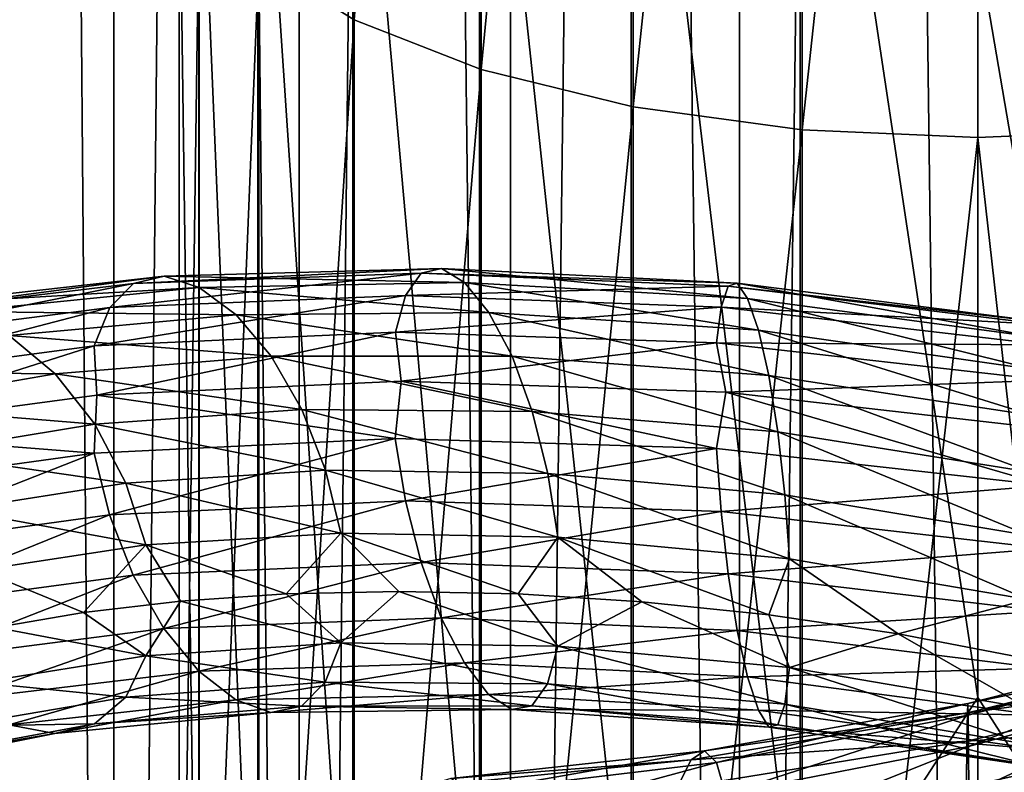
# Model space of a CAD drawing. Header units: metres. Extents: x -40 to 117, y -433 to 89.
# Tile 141 of 256: x -10 to 0, y -282 to -274. Entities that reach past the tile are written whole.
import ezdxf

# ---------------------------------------------------------------- set-up
doc = ezdxf.new("R2010")
doc.units = ezdxf.units.M
doc.layers.add('solid_506114_24501146', color=7, linetype='CONTINUOUS')

msp = doc.modelspace()

# ---------------------------------------------------------------- linework, layer by layer
at = {"layer": 'solid_506114_24501146'}
for points in [[(0, -315.351715, 287.333771), (0, -120.55674, 252.986145), (-2.536174, -120.600121, 252.740158)], [(2.536174, -315.395081, 287.087769), (2.536174, -120.600121, 252.740158), (0, -120.55674, 252.986145)], [(2.536174, -315.395081, 287.087769), (0, -120.55674, 252.986145), (0, -315.351715, 287.333771)], [(-2.536174, -315.395081, 287.087769), (-2.536174, -120.600121, 252.740158), (-4.974885, -120.728577, 252.011612)], [(-2.536174, -315.395081, 287.087769), (0, -315.351715, 287.333771), (-2.536174, -120.600121, 252.740158)], [(-4.974885, -315.52356, 286.359222), (-4.974885, -120.728577, 252.011612), (-7.222413, -120.937187, 250.828537)], [(-4.974885, -315.52356, 286.359222), (-2.536174, -315.395081, 287.087769), (-4.974885, -120.728577, 252.011612)], [(-7.222413, -315.732147, 285.176147), (-7.222413, -120.937187, 250.828537), (-9.192389, -121.217926, 249.236389)], [(-7.222413, -315.732147, 285.176147), (-4.974885, -315.52356, 286.359222), (-7.222413, -120.937187, 250.828537)], [(-9.192389, -316.012909, 283.583984), (-9.192389, -121.217926, 249.236389), (-10.809105, -121.560013, 247.296341)], [(-9.192389, -316.012909, 283.583984), (-7.222413, -315.732147, 285.176147), (-9.192389, -121.217926, 249.236389)], [(-10.809105, -316.35498, 281.643951), (-9.192389, -316.012909, 283.583984), (-10.809105, -121.560013, 247.296341)], [(-10.809105, -318.863312, 267.418579), (-10.809105, -124.068329, 233.070969), (-9.192389, -124.410408, 231.13092)], [(-9.192389, -319.205383, 265.478516), (-10.809105, -318.863312, 267.418579), (-9.192389, -124.410408, 231.13092)], [(-9.192389, -319.205383, 265.478516), (-9.192389, -124.410408, 231.13092), (-7.222413, -124.691147, 229.538757)], [(-7.222413, -319.486115, 263.886383), (-9.192389, -319.205383, 265.478516), (-7.222413, -124.691147, 229.538757)], [(-7.222413, -319.486115, 263.886383), (-7.222413, -124.691147, 229.538757), (-4.974885, -124.899757, 228.355682)], [(-4.974885, -319.694733, 262.703278), (-7.222413, -319.486115, 263.886383), (-4.974885, -124.899757, 228.355682)], [(-4.974885, -319.694733, 262.703278), (-4.974885, -124.899757, 228.355682), (-2.536174, -125.028221, 227.627151)], [(-2.536174, -319.823181, 261.974762), (-4.974885, -319.694733, 262.703278), (-2.536174, -125.028221, 227.627151)], [(-2.536174, -319.823181, 261.974762), (-2.536174, -125.028221, 227.627151), (0, -125.071594, 227.381149)], [(0, -319.866577, 261.72876), (-2.536174, -319.823181, 261.974762), (0, -125.071594, 227.381149)], [(0, -319.866577, 261.72876), (0, -125.071594, 227.381149), (2.536174, -125.028221, 227.627151)], [(2.536174, -319.823181, 261.974762), (0, -319.866577, 261.72876), (2.536174, -125.028221, 227.627151)], [(-7.651602, -273.537445, 980.964844), (-6.634851, -274.171112, 982.447388), (-6.634851, -257.018921, 988.236633)], [(-6.634851, -257.018921, 988.236633), (-6.634851, -274.171112, 982.447388), (-5.284738, -257.43457, 989.51593)], [(-6.634851, -274.171112, 982.447388), (-5.284738, -274.699799, 983.684326), (-5.284738, -257.43457, 989.51593)], [(-5.284738, -257.43457, 989.51593), (-5.284738, -274.699799, 983.684326), (-3.669097, -257.746796, 990.476868)], [(-5.284738, -274.699799, 983.684326), (-3.669097, -275.096924, 984.613464), (-3.669097, -257.746796, 990.476868)], [(-3.669097, -257.746796, 990.476868), (-3.669097, -275.096924, 984.613464), (-1.869106, -257.939911, 991.071228)], [(-3.669097, -275.096924, 984.613464), (-1.869106, -275.34256, 985.188171), (-1.869106, -257.939911, 991.071228)], [(-1.869106, -257.939911, 991.071228), (-1.869106, -275.34256, 985.188171), (0, -258.004303, 991.269165)], [(-1.869106, -275.34256, 985.188171), (0, -275.424469, 985.379517), (0, -258.004303, 991.269165)], [(0, -258.004303, 991.269165), (1.891428, -275.340637, 985.183472), (1.891428, -257.938416, 991.066406)], [(0, -258.004303, 991.269165), (0, -275.424469, 985.379517), (1.891428, -275.340637, 985.183472)], [(-1.891428, -268.822571, 969.934021), (-1.891428, -284.297607, 963.185425), (-3.68973, -269.070129, 970.513184)], [(-1.891428, -268.822571, 969.934021), (0, -273.379883, 967.883118), (0, -281.37973, 964.348145)], [(-1.891428, -268.822571, 969.934021), (0, -281.37973, 964.348145), (-1.891428, -284.297607, 963.185425)], [(0, -273.379883, 967.883118), (1.869106, -268.820648, 969.929321), (1.869106, -284.295288, 963.180969)], [(-3.68973, -269.070129, 970.513184), (-3.68973, -284.59613, 963.740173), (-5.302645, -269.469025, 971.446411)], [(-1.891428, -284.297607, 963.185425), (-3.68973, -284.59613, 963.740173), (-3.68973, -269.070129, 970.513184)], [(-5.302645, -269.469025, 971.446411), (-5.302645, -285.077118, 964.633911), (-6.649134, -269.999176, 972.686768)], [(-3.68973, -284.59613, 963.740173), (-5.302645, -285.077118, 964.633911), (-5.302645, -269.469025, 971.446411)], [(-6.649134, -269.999176, 972.686768), (-6.649134, -285.716339, 965.821838), (-7.661542, -270.633972, 974.171875)], [(-5.302645, -285.077118, 964.633911), (-6.649134, -285.716339, 965.821838), (-6.649134, -269.999176, 972.686768)], [(-7.661542, -270.633972, 974.171875), (-7.661542, -286.48175, 967.244141), (-8.289004, -271.341492, 975.827148)], [(-6.649134, -285.716339, 965.821838), (-7.661542, -286.48175, 967.244141), (-7.661542, -270.633972, 974.171875)], [(-8.289004, -271.341492, 975.827148), (-8.289004, -287.334839, 968.829468), (-8.499992, -272.086182, 977.569458)], [(-7.661542, -286.48175, 967.244141), (-8.289004, -287.334839, 968.829468), (-8.289004, -271.341492, 975.827148)], [(-8.499992, -272.086182, 977.569458), (-8.499992, -288.232758, 970.498047), (-8.283906, -272.830627, 979.311157)], [(-8.289004, -287.334839, 968.829468), (-8.499992, -288.232758, 970.498047), (-8.499992, -272.086182, 977.569458)], [(-8.499992, -288.232758, 970.498047), (-8.283906, -289.130402, 972.166138), (-8.283906, -272.830627, 979.311157)], [(-8.283906, -272.830627, 979.311157), (-8.283906, -289.130402, 972.166138), (-7.651602, -273.537445, 980.964844)], [(0, -281.37973, 964.348145), (0, -273.379883, 967.883118), (1.869106, -284.295288, 963.180969)], [(-8.283906, -289.130402, 972.166138), (-7.651602, -289.982666, 973.749878), (-7.651602, -273.537445, 980.964844)], [(-7.651602, -273.537445, 980.964844), (-7.651602, -289.982666, 973.749878), (-6.634851, -274.171112, 982.447388)], [(-7.651602, -289.982666, 973.749878), (-6.634851, -290.746704, 975.169739), (-6.634851, -274.171112, 982.447388)], [(-6.634851, -274.171112, 982.447388), (-6.634851, -290.746704, 975.169739), (-5.284738, -274.699799, 983.684326)], [(-6.634851, -290.746704, 975.169739), (-5.284738, -291.384155, 976.35437), (-5.284738, -274.699799, 983.684326)], [(-5.284738, -274.699799, 983.684326), (-5.284738, -291.384155, 976.35437), (-3.669097, -275.096924, 984.613464)], [(-5.284738, -291.384155, 976.35437), (-3.669097, -291.863007, 977.244202), (-3.669097, -275.096924, 984.613464)], [(-3.669097, -275.096924, 984.613464), (-3.669097, -291.863007, 977.244202), (-1.869106, -275.34256, 985.188171)], [(-3.669097, -291.863007, 977.244202), (-1.869106, -292.15918, 977.794617), (-1.869106, -275.34256, 985.188171)], [(-1.869106, -275.34256, 985.188171), (-1.869106, -292.15918, 977.794617), (0, -275.424469, 985.379517)], [(0, -275.424469, 985.379517), (1.891428, -292.15686, 977.7901), (1.891428, -275.340637, 985.183472)], [(-1.869106, -292.15918, 977.794617), (0, -292.257904, 977.977905), (0, -275.424469, 985.379517)], [(0, -275.424469, 985.379517), (0, -292.257904, 977.977905), (1.891428, -292.15686, 977.7901)], [(-5.923111, -276.866882, 958.101929), (-6.089988, -277.102173, 957.456116), (-9.237036, -277.232056, 958.984192)], [(-8.983925, -276.974487, 959.595459), (-5.923111, -276.866882, 958.101929), (-9.237036, -277.232056, 958.984192)], [(-5.708623, -276.817719, 958.809387), (-5.923111, -276.866882, 958.101929), (-8.983925, -276.974487, 959.595459)], [(-8.658598, -276.899231, 960.25824), (-5.708623, -276.817719, 958.809387), (-8.983925, -276.974487, 959.595459)], [(-5.461712, -276.96405, 959.526611), (-5.708623, -276.817719, 958.809387), (-8.658598, -276.899231, 960.25824)], [(-5.923111, -276.866882, 958.101929), (-2.657264, -277.005981, 957.142639), (-6.089988, -277.102173, 957.456116)], [(-5.708623, -276.817719, 958.809387), (-2.561039, -276.9729, 957.875854), (-5.923111, -276.866882, 958.101929)], [(-2.561039, -276.9729, 957.875854), (-2.657264, -277.005981, 957.142639), (-5.923111, -276.866882, 958.101929)], [(-2.450269, -277.136536, 958.622559), (-2.561039, -276.9729, 957.875854), (-5.708623, -276.817719, 958.809387)], [(-5.461712, -276.96405, 959.526611), (-2.450269, -277.136536, 958.622559), (-5.708623, -276.817719, 958.809387)], [(-8.983925, -276.974487, 959.595459), (-9.237036, -277.232056, 958.984192), (-12.061926, -277.59259, 961.021912)], [(-11.731408, -277.305023, 961.585266), (-8.983925, -276.974487, 959.595459), (-12.061926, -277.59259, 961.021912)], [(-8.658598, -276.899231, 960.25824), (-8.983925, -276.974487, 959.595459), (-11.731408, -277.305023, 961.585266)], [(-11.306589, -277.194611, 962.185852), (-8.658598, -276.899231, 960.25824), (-11.731408, -277.305023, 961.585266)], [(-8.284094, -277.017456, 960.923889), (-8.658598, -276.899231, 960.25824), (-11.306589, -277.194611, 962.185852)], [(-8.284094, -277.017456, 960.923889), (-5.461712, -276.96405, 959.526611), (-8.658598, -276.899231, 960.25824)], [(-5.203881, -277.283264, 960.196289), (-5.461712, -276.96405, 959.526611), (-8.284094, -277.017456, 960.923889)], [(-2.334599, -277.472839, 959.322876), (-2.450269, -277.136536, 958.622559), (-5.461712, -276.96405, 959.526611)], [(-5.203881, -277.283264, 960.196289), (-2.334599, -277.472839, 959.322876), (-5.461712, -276.96405, 959.526611)], [(-2.561039, -276.9729, 957.875854), (0.675788, -277.382996, 957.483582), (-2.657264, -277.005981, 957.142639)], [(0.646559, -277.552246, 958.236511), (0.675788, -277.382996, 957.483582), (-2.561039, -276.9729, 957.875854)], [(-2.450269, -277.136536, 958.622559), (0.646559, -277.552246, 958.236511), (-2.561039, -276.9729, 957.875854)], [(-10.817554, -277.274963, 962.779297), (-8.284094, -277.017456, 960.923889), (-11.306589, -277.194611, 962.185852)], [(-7.893026, -277.308807, 961.539673), (-8.284094, -277.017456, 960.923889), (-10.817554, -277.274963, 962.779297)], [(-7.893026, -277.308807, 961.539673), (-5.203881, -277.283264, 960.196289), (-8.284094, -277.017456, 960.923889)], [(-2.657264, -277.005981, 957.142639), (-2.732129, -277.227539, 956.476746), (-6.089988, -277.102173, 957.456116)], [(-2.657264, -277.005981, 957.142639), (0.70118, -277.410706, 956.744507), (-2.732129, -277.227539, 956.476746)], [(0.675788, -277.382996, 957.483582), (0.70118, -277.410706, 956.744507), (-2.657264, -277.005981, 957.142639)], [(-6.089988, -277.102173, 957.456116), (-6.198162, -277.494324, 956.92041), (-9.40111, -277.641022, 958.470581)], [(-9.237036, -277.232056, 958.984192), (-6.089988, -277.102173, 957.456116), (-9.40111, -277.641022, 958.470581)], [(-6.089988, -277.102173, 957.456116), (-2.732129, -277.227539, 956.476746), (-6.198162, -277.494324, 956.92041)], [(0.616037, -277.894073, 958.942993), (0.646559, -277.552246, 958.236511), (-2.450269, -277.136536, 958.622559)], [(-2.334599, -277.472839, 959.322876), (0.616037, -277.894073, 958.942993), (-2.450269, -277.136536, 958.622559)], [(-9.237036, -277.232056, 958.984192), (-9.40111, -277.641022, 958.470581), (-12.276178, -278.02417, 960.538757)], [(-12.061926, -277.59259, 961.021912), (-9.237036, -277.232056, 958.984192), (-12.276178, -278.02417, 960.538757)], [(-10.306889, -277.528687, 963.319458), (-7.893026, -277.308807, 961.539673), (-10.817554, -277.274963, 962.779297)], [(-4.957168, -277.75, 960.760376), (-5.203881, -277.283264, 960.196289), (-7.893026, -277.308807, 961.539673)], [(-2.732129, -277.227539, 956.476746), (-2.780659, -277.609253, 955.927856), (-6.198162, -277.494324, 956.92041)], [(-2.223917, -277.955139, 959.916077), (-2.334599, -277.472839, 959.322876), (-5.203881, -277.283264, 960.196289)], [(-4.957168, -277.75, 960.760376), (-2.223917, -277.955139, 959.916077), (-5.203881, -277.283264, 960.196289)], [(-2.732129, -277.227539, 956.476746), (0.720935, -277.627594, 956.073486), (-2.780659, -277.609253, 955.927856)], [(0.70118, -277.410706, 956.744507), (0.720935, -277.627594, 956.073486), (-2.732129, -277.227539, 956.476746)], [(-7.518823, -277.750092, 962.052124), (-7.893026, -277.308807, 961.539673), (-10.306889, -277.528687, 963.319458)], [(-7.518823, -277.750092, 962.052124), (-4.957168, -277.75, 960.760376), (-7.893026, -277.308807, 961.539673)], [(-9.40111, -277.641022, 958.470581), (-6.198162, -277.494324, 956.92041), (-9.373573, -278.163025, 958.050293)], [(-6.198162, -277.494324, 956.92041), (-6.136603, -278.013733, 956.50531), (-9.373573, -278.163025, 958.050293)], [(-6.198162, -277.494324, 956.92041), (-2.780659, -277.609253, 955.927856), (-6.136603, -278.013733, 956.50531)], [(0.586831, -278.381287, 959.541687), (0.616037, -277.894073, 958.942993), (-2.334599, -277.472839, 959.322876)], [(-2.223917, -277.955139, 959.916077), (0.586831, -278.381287, 959.541687), (-2.334599, -277.472839, 959.322876)], [(-9.818246, -277.935638, 963.759399), (-10.306889, -277.528687, 963.319458), (-12.363964, -277.912781, 965.481201)], [(-9.818246, -277.935638, 963.759399), (-7.518823, -277.750092, 962.052124), (-10.306889, -277.528687, 963.319458)], [(-9.40111, -277.641022, 958.470581), (-9.373573, -278.163025, 958.050293), (-12.281678, -278.553741, 960.11853)], [(-12.276178, -278.02417, 960.538757), (-9.40111, -277.641022, 958.470581), (-12.281678, -278.553741, 960.11853)], [(-2.780659, -277.609253, 955.927856), (-2.682635, -278.131653, 955.52301), (-6.136603, -278.013733, 956.50531)], [(-2.780659, -277.609253, 955.927856), (0.73374, -278.005676, 955.520813), (-2.682635, -278.131653, 955.52301)], [(0.720935, -277.627594, 956.073486), (0.73374, -278.005676, 955.520813), (-2.780659, -277.609253, 955.927856)], [(-7.194064, -278.316162, 962.409851), (-7.518823, -277.750092, 962.052124), (-9.818246, -277.935638, 963.759399)], [(-4.743054, -278.336884, 961.162842), (-4.957168, -277.75, 960.760376), (-7.518823, -277.750092, 962.052124)], [(-7.194064, -278.316162, 962.409851), (-4.743054, -278.336884, 961.162842), (-7.518823, -277.750092, 962.052124)], [(-2.127859, -278.554688, 960.343567), (-2.223917, -277.955139, 959.916077), (-4.957168, -277.75, 960.760376)], [(-4.743054, -278.336884, 961.162842), (-2.127859, -278.554688, 960.343567), (-4.957168, -277.75, 960.760376)], [(-11.777797, -278.277802, 965.830322), (-9.818246, -277.935638, 963.759399), (-12.363964, -277.912781, 965.481201)], [(-9.394168, -278.473511, 964.054077), (-9.818246, -277.935638, 963.759399), (-11.777797, -278.277802, 965.830322)], [(-9.394168, -278.473511, 964.054077), (-7.194064, -278.316162, 962.409851), (-9.818246, -277.935638, 963.759399)], [(-9.373573, -278.163025, 958.050293), (-6.136603, -278.013733, 956.50531), (-6.198835, -278.625183, 956.363708)], [(-6.136603, -278.013733, 956.50531), (-2.780961, -278.733185, 955.3703), (-6.198835, -278.625183, 956.363708)], [(-6.136603, -278.013733, 956.50531), (-2.682635, -278.131653, 955.52301), (-2.780961, -278.733185, 955.3703)], [(0.73374, -278.005676, 955.520813), (0.864203, -278.536835, 955.132813), (-2.682635, -278.131653, 955.52301)], [(0.561484, -278.984711, 959.973389), (0.586831, -278.381287, 959.541687), (-2.223917, -277.955139, 959.916077)], [(-2.127859, -278.554688, 960.343567), (0.561484, -278.984711, 959.973389), (-2.223917, -277.955139, 959.916077)], [(-12.281678, -278.553741, 960.11853), (-9.373573, -278.163025, 958.050293), (-9.40213, -278.782654, 957.912964)], [(-9.373573, -278.163025, 958.050293), (-6.198835, -278.625183, 956.363708), (-9.40213, -278.782654, 957.912964)], [(-2.682635, -278.131653, 955.52301), (0.73382, -279.12677, 954.96051), (-2.780961, -278.733185, 955.3703)], [(-2.682635, -278.131653, 955.52301), (0.864203, -278.536835, 955.132813), (0.73382, -279.12677, 954.96051)], [(-11.26908, -278.781342, 966.045898), (-9.394168, -278.473511, 964.054077), (-11.777797, -278.277802, 965.830322)], [(-6.941679, -278.962372, 962.588745), (-7.194064, -278.316162, 962.409851), (-9.394168, -278.473511, 964.054077)], [(-4.576656, -278.997894, 961.376465), (-4.743054, -278.336884, 961.162842), (-7.194064, -278.316162, 962.409851)], [(-6.941679, -278.962372, 962.588745), (-4.576656, -278.997894, 961.376465), (-7.194064, -278.316162, 962.409851)], [(-2.053209, -279.22464, 960.576294), (-2.127859, -278.554688, 960.343567), (-4.743054, -278.336884, 961.162842)], [(-4.576656, -278.997894, 961.376465), (-2.053209, -279.22464, 960.576294), (-4.743054, -278.336884, 961.162842)], [(-9.064598, -279.099609, 964.183899), (-9.394168, -278.473511, 964.054077), (-11.26908, -278.781342, 966.045898)], [(-9.064598, -279.099609, 964.183899), (-6.941679, -278.962372, 962.588745), (-9.394168, -278.473511, 964.054077)], [(-12.281678, -278.553741, 960.11853), (-9.40213, -278.782654, 957.912964), (-12.277511, -279.180237, 959.978638)], [(-9.40213, -278.782654, 957.912964), (-6.198835, -278.625183, 956.363708), (-9.238933, -279.439056, 957.906311)], [(-6.198835, -278.625183, 956.363708), (-6.091238, -279.288635, 956.379883), (-9.238933, -279.439056, 957.906311)], [(-6.198835, -278.625183, 956.363708), (-2.780961, -278.733185, 955.3703), (-6.091238, -279.288635, 956.379883)], [(0.541786, -279.657227, 960.208923), (0.561484, -278.984711, 959.973389), (-2.127859, -278.554688, 960.343567)], [(-2.053209, -279.22464, 960.576294), (0.541786, -279.657227, 960.208923), (-2.127859, -278.554688, 960.343567)], [(-2.780961, -278.733185, 955.3703), (-2.732691, -279.400818, 955.398743), (-6.091238, -279.288635, 956.379883)], [(-2.780961, -278.733185, 955.3703), (0.73382, -279.12677, 954.96051), (-2.732691, -279.400818, 955.398743)], [(-12.277511, -279.180237, 959.978638), (-9.40213, -278.782654, 957.912964), (-12.064403, -279.826965, 959.939453)], [(-9.40213, -278.782654, 957.912964), (-9.238933, -279.439056, 957.906311), (-12.064403, -279.826965, 959.939453)], [(-10.873734, -279.382843, 966.114014), (-9.064598, -279.099609, 964.183899), (-11.26908, -278.781342, 966.045898)], [(-6.778481, -279.631226, 962.582764), (-6.941679, -278.962372, 962.588745), (-9.064598, -279.099609, 964.183899)], [(-4.469059, -279.674713, 961.392761), (-4.576656, -278.997894, 961.376465), (-6.941679, -278.962372, 962.588745)], [(-6.778481, -279.631226, 962.582764), (-4.469059, -279.674713, 961.392761), (-6.941679, -278.962372, 962.588745)], [(-2.004938, -279.906128, 960.604614), (-2.053209, -279.22464, 960.576294), (-4.576656, -278.997894, 961.376465)], [(-4.469059, -279.674713, 961.392761), (-2.004938, -279.906128, 960.604614), (-4.576656, -278.997894, 961.376465)], [(-8.85149, -279.757599, 964.146057), (-9.064598, -279.099609, 964.183899), (-10.873734, -279.382843, 966.114014)], [(-8.85149, -279.757599, 964.146057), (-6.778481, -279.631226, 962.582764), (-9.064598, -279.099609, 964.183899)], [(0.73382, -279.12677, 954.96051), (0.721083, -279.795441, 954.990234), (-2.732691, -279.400818, 955.398743)], [(0.529049, -280.339844, 960.238403), (0.541786, -279.657227, 960.208923), (-2.053209, -279.22464, 960.576294)], [(-2.004938, -279.906128, 960.604614), (0.529049, -280.339844, 960.238403), (-2.053209, -279.22464, 960.576294)], [(-10.618093, -280.027557, 966.03595), (-8.85149, -279.757599, 964.146057), (-10.873734, -279.382843, 966.114014)], [(-9.238933, -279.439056, 957.906311), (-6.091238, -279.288635, 956.379883), (-8.986547, -280.079437, 958.079163)], [(-6.091238, -279.288635, 956.379883), (-5.924841, -279.943665, 956.587524), (-8.986547, -280.079437, 958.079163)], [(-6.091238, -279.288635, 956.379883), (-2.732691, -279.400818, 955.398743), (-5.924841, -279.943665, 956.587524)], [(-12.064403, -279.826965, 959.939453), (-9.238933, -279.439056, 957.906311), (-11.734834, -280.447479, 960.062927)], [(-9.238933, -279.439056, 957.906311), (-8.986547, -280.079437, 958.079163), (-11.734834, -280.447479, 960.062927)], [(-2.732691, -279.400818, 955.398743), (-2.65804, -280.064667, 955.625671), (-5.924841, -279.943665, 956.587524)], [(-2.732691, -279.400818, 955.398743), (0.721083, -279.795441, 954.990234), (-2.65804, -280.064667, 955.625671)], [(-8.85149, -279.757599, 964.146057), (-7.359667, -280.279053, 962.814087), (-6.778481, -279.631226, 962.582764)], [(-6.778481, -279.631226, 962.582764), (-7.359667, -280.279053, 962.814087), (-6.160559, -280.252441, 962.054321)], [(-6.778481, -279.631226, 962.582764), (-6.160559, -280.252441, 962.054321), (-4.893094, -280.279053, 961.407959)], [(-6.778481, -279.631226, 962.582764), (-4.893094, -280.279053, 961.407959), (-4.469059, -279.674713, 961.392761)], [(-4.469059, -279.674713, 961.392761), (-4.893094, -280.279053, 961.407959), (-3.574311, -280.361786, 960.881287)], [(-4.469059, -279.674713, 961.392761), (-3.574311, -280.361786, 960.881287), (-2.223104, -280.502747, 960.479492)], [(-4.469059, -279.674713, 961.392761), (-2.223104, -280.502747, 960.479492), (-2.004938, -279.906128, 960.604614)], [(-10.618093, -280.027557, 966.03595), (-9.516687, -280.476471, 964.655029), (-8.85149, -279.757599, 964.146057)], [(-8.85149, -279.757599, 964.146057), (-9.516687, -280.476471, 964.655029), (-8.482828, -280.355316, 963.684204)], [(-8.85149, -279.757599, 964.146057), (-8.482828, -280.355316, 963.684204), (-7.359667, -280.279053, 962.814087)], [(0.721083, -279.795441, 954.990234), (0.701384, -280.461792, 955.21991), (-2.65804, -280.064667, 955.625671)], [(-2.004938, -279.906128, 960.604614), (-2.223104, -280.502747, 960.479492), (-0.849656, -280.704468, 960.204224)], [(-2.004938, -279.906128, 960.604614), (-0.849656, -280.704468, 960.204224), (0.529049, -280.339844, 960.238403)], [(-8.986547, -280.079437, 958.079163), (-5.924841, -279.943665, 956.587524), (-8.661788, -280.648376, 958.427307)], [(-5.924841, -279.943665, 956.587524), (-5.710726, -280.533966, 956.980225), (-8.661788, -280.648376, 958.427307)], [(-5.924841, -279.943665, 956.587524), (-2.65804, -280.064667, 955.625671), (-5.710726, -280.533966, 956.980225)], [(-11.734834, -280.447479, 960.062927), (-8.986547, -280.079437, 958.079163), (-11.310755, -280.987518, 960.348328)], [(-8.986547, -280.079437, 958.079163), (-8.661788, -280.648376, 958.427307), (-11.310755, -280.987518, 960.348328)], [(-10.618093, -280.027557, 966.03595), (-10.447282, -280.637146, 965.71405), (-9.516687, -280.476471, 964.655029)], [(-2.65804, -280.064667, 955.625671), (-2.561983, -280.667908, 956.043152), (-5.710726, -280.533966, 956.980225)], [(-2.65804, -280.064667, 955.625671), (0.701384, -280.461792, 955.21991), (-2.561983, -280.667908, 956.043152)], [(-6.779501, -280.8013, 962.011292), (-7.359667, -280.279053, 962.814087), (-8.482828, -280.355316, 963.684204)], [(-6.779501, -280.8013, 962.011292), (-6.160559, -280.252441, 962.054321), (-7.359667, -280.279053, 962.814087)], [(-6.779501, -280.8013, 962.011292), (-4.469733, -280.836456, 960.820862), (-6.160559, -280.252441, 962.054321)], [(-4.469733, -280.836456, 960.820862), (-4.893094, -280.279053, 961.407959), (-6.160559, -280.252441, 962.054321)], [(-4.469733, -280.836456, 960.820862), (-3.574311, -280.361786, 960.881287), (-4.893094, -280.279053, 961.407959)], [(-8.852823, -280.938599, 963.573853), (-8.482828, -280.355316, 963.684204), (-9.516687, -280.476471, 964.655029)], [(-8.852823, -280.938599, 963.573853), (-6.779501, -280.8013, 962.011292), (-8.482828, -280.355316, 963.684204)], [(-4.469733, -280.836456, 960.820862), (-2.00524, -281.062347, 960.031006), (-3.574311, -280.361786, 960.881287)], [(-2.00524, -281.062347, 960.031006), (-2.223104, -280.502747, 960.479492), (-3.574311, -280.361786, 960.881287)], [(0.529049, -280.339844, 960.238403), (-0.849656, -280.704468, 960.204224), (0.535915, -280.96875, 960.055542)], [(-8.852823, -280.938599, 963.573853), (-9.516687, -280.476471, 964.655029), (-10.447282, -280.637146, 965.71405)], [(-8.661788, -280.648376, 958.427307), (-5.710726, -280.533966, 956.980225), (-8.287585, -281.100464, 958.92981)], [(-5.710726, -280.533966, 956.980225), (-5.464014, -281.012573, 957.533813), (-8.287585, -281.100464, 958.92981)], [(-5.710726, -280.533966, 956.980225), (-2.561983, -280.667908, 956.043152), (-5.464014, -281.012573, 957.533813)], [(0.701384, -280.461792, 955.21991), (0.676037, -281.06897, 955.641663), (-2.561983, -280.667908, 956.043152)], [(-2.00524, -281.062347, 960.031006), (-0.849656, -280.704468, 960.204224), (-2.223104, -280.502747, 960.479492)], [(-10.619693, -281.221741, 965.462036), (-8.852823, -280.938599, 963.573853), (-10.447282, -280.637146, 965.71405)], [(-11.310755, -280.987518, 960.348328), (-8.661788, -280.648376, 958.427307), (-10.822112, -281.403687, 960.779114)], [(-8.661788, -280.648376, 958.427307), (-8.287585, -281.100464, 958.92981), (-10.822112, -281.403687, 960.779114)], [(-2.561983, -280.667908, 956.043152), (-2.451301, -281.16272, 956.625549), (-5.464014, -281.012573, 957.533813)], [(-2.561983, -280.667908, 956.043152), (0.676037, -281.06897, 955.641663), (-2.451301, -281.16272, 956.625549)], [(-2.00524, -281.062347, 960.031006), (0.529128, -281.49353, 959.661804), (-0.849656, -280.704468, 960.204224)], [(0.529128, -281.49353, 959.661804), (0.535915, -280.96875, 960.055542), (-0.849656, -280.704468, 960.204224)], [(2.697255, -280.733307, 991.317871), (-0.10712, -281.44342, 991.28186), (2.831494, -280.826416, 992.080444)], [(-0.102493, -281.567993, 990.520996), (-0.10712, -281.44342, 991.28186), (2.697255, -280.733307, 991.317871)], [(2.580752, -280.863892, 990.567261), (-0.102493, -281.567993, 990.520996), (2.697255, -280.733307, 991.317871)], [(-6.943576, -281.217346, 961.487488), (-6.779501, -280.8013, 962.011292), (-8.852823, -280.938599, 963.573853)], [(-6.943576, -281.217346, 961.487488), (-4.577907, -281.236572, 960.274536), (-6.779501, -280.8013, 962.011292)], [(-4.577907, -281.236572, 960.274536), (-4.469733, -280.836456, 960.820862), (-6.779501, -280.8013, 962.011292)], [(-4.577907, -281.236572, 960.274536), (-2.05377, -281.452515, 959.471313), (-4.469733, -280.836456, 960.820862)], [(-2.05377, -281.452515, 959.471313), (-2.00524, -281.062347, 960.031006), (-4.469733, -280.836456, 960.820862)], [(2.831494, -280.826416, 992.080444), (-0.112451, -281.543335, 992.055298), (2.971783, -281.122986, 992.794128)], [(-0.10712, -281.44342, 991.28186), (-0.112451, -281.543335, 992.055298), (2.831494, -280.826416, 992.080444)], [(-9.067075, -281.376068, 963.080994), (-8.852823, -280.938599, 963.573853), (-10.619693, -281.221741, 965.462036)], [(-9.067075, -281.376068, 963.080994), (-6.943576, -281.217346, 961.487488), (-8.852823, -280.938599, 963.573853)], [(-0.098897, -281.901123, 989.828369), (-0.102493, -281.567993, 990.520996), (2.580752, -280.863892, 990.567261)], [(2.490214, -281.201752, 989.883301), (-0.098897, -281.901123, 989.828369), (2.580752, -280.863892, 990.567261)], [(-8.287585, -281.100464, 958.92981), (-5.464014, -281.012573, 957.533813), (-7.896517, -281.406769, 959.538269)], [(-5.464014, -281.012573, 957.533813), (-5.206182, -281.348083, 958.195496), (-7.896517, -281.406769, 959.538269)], [(-5.464014, -281.012573, 957.533813), (-2.451301, -281.16272, 956.625549), (-5.206182, -281.348083, 958.195496)], [(-10.822112, -281.403687, 960.779114), (-8.287585, -281.100464, 958.92981), (-10.311447, -281.670532, 961.312866)], [(-8.287585, -281.100464, 958.92981), (-7.896517, -281.406769, 959.538269), (-10.311447, -281.670532, 961.312866)], [(-2.451301, -281.16272, 956.625549), (-2.335631, -281.516083, 957.317444), (-5.206182, -281.348083, 958.195496)], [(0.676037, -281.06897, 955.641663), (0.646832, -281.568817, 956.22937), (-2.451301, -281.16272, 956.625549)], [(-2.451301, -281.16272, 956.625549), (0.646832, -281.568817, 956.22937), (-2.335631, -281.516083, 957.317444)], [(-2.05377, -281.452515, 959.471313), (0.541934, -281.880127, 959.098145), (-2.00524, -281.062347, 960.031006)], [(0.541934, -281.880127, 959.098145), (0.529128, -281.49353, 959.661804), (-2.00524, -281.062347, 960.031006)], [(2.971783, -281.122986, 992.794128), (-0.118022, -281.846985, 992.779663), (3.10613, -281.599579, 993.397156)], [(-0.112451, -281.543335, 992.055298), (-0.118022, -281.846985, 992.779663), (2.971783, -281.122986, 992.794128)], [(-10.876705, -281.685272, 965.007629), (-9.067075, -281.376068, 963.080994), (-10.619693, -281.221741, 965.462036)], [(-7.196686, -281.473633, 960.86792), (-6.943576, -281.217346, 961.487488), (-9.067075, -281.376068, 963.080994)], [(-7.196686, -281.473633, 960.86792), (-4.744783, -281.470764, 959.620422), (-6.943576, -281.217346, 961.487488)], [(-4.744783, -281.470764, 959.620422), (-4.577907, -281.236572, 960.274536), (-6.943576, -281.217346, 961.487488)], [(-4.744783, -281.470764, 959.620422), (-2.128635, -281.673065, 958.796997), (-4.577907, -281.236572, 960.274536)], [(-2.128635, -281.673065, 958.796997), (-2.05377, -281.452515, 959.471313), (-4.577907, -281.236572, 960.274536)], [(-0.096572, -282.404388, 989.255737), (-0.098897, -281.901123, 989.828369), (2.490214, -281.201752, 989.883301)], [(2.431669, -281.708221, 989.317383), (-0.096572, -282.404388, 989.255737), (2.490214, -281.201752, 989.883301)], [(-7.896517, -281.406769, 959.538269), (-5.206182, -281.348083, 958.195496), (-7.522014, -281.53952, 960.201538)], [(-5.206182, -281.348083, 958.195496), (-4.959272, -281.51004, 958.909668), (-7.522014, -281.53952, 960.201538)], [(-5.206182, -281.348083, 958.195496), (-2.335631, -281.516083, 957.317444), (-4.959272, -281.51004, 958.909668)], [(-9.397593, -281.662048, 962.509399), (-9.067075, -281.376068, 963.080994), (-10.876705, -281.685272, 965.007629)], [(-10.311447, -281.670532, 961.312866), (-7.896517, -281.406769, 959.538269), (-9.822412, -281.763824, 961.904785)], [(-7.896517, -281.406769, 959.538269), (-7.522014, -281.53952, 960.201538), (-9.822412, -281.763824, 961.904785)], [(-9.397593, -281.662048, 962.509399), (-7.196686, -281.473633, 960.86792), (-9.067075, -281.376068, 963.080994)], [(-7.522014, -281.53952, 960.201538), (-7.196686, -281.473633, 960.86792), (-9.397593, -281.662048, 962.509399)], [(-7.522014, -281.53952, 960.201538), (-4.959272, -281.51004, 958.909668), (-7.196686, -281.473633, 960.86792)], [(-4.959272, -281.51004, 958.909668), (-4.744783, -281.470764, 959.620422), (-7.196686, -281.473633, 960.86792)], [(-4.959272, -281.51004, 958.909668), (-2.22486, -281.695923, 958.06073), (-4.744783, -281.470764, 959.620422)], [(-2.22486, -281.695923, 958.06073), (-2.128635, -281.673065, 958.796997), (-4.744783, -281.470764, 959.620422)], [(-0.10712, -281.44342, 991.28186), (-2.908067, -281.947388, 990.762512), (-0.112451, -281.543335, 992.055298)], [(-2.782459, -282.073883, 990.012695), (-2.908067, -281.947388, 990.762512), (-0.10712, -281.44342, 991.28186)], [(-0.102493, -281.567993, 990.520996), (-2.782459, -282.073883, 990.012695), (-0.10712, -281.44342, 991.28186)], [(-2.128635, -281.673065, 958.796997), (0.561689, -282.096039, 958.418762), (-2.05377, -281.452515, 959.471313)], [(0.561689, -282.096039, 958.418762), (0.541934, -281.880127, 959.098145), (-2.05377, -281.452515, 959.471313)], [(-1.891428, -284.297607, 963.185425), (0, -281.37973, 964.348145), (0, -289.209839, 960.451599)], [(0, -289.209839, 960.451599), (0, -281.37973, 964.348145), (1.869106, -284.295288, 963.180969)], [(-9.822412, -281.763824, 961.904785), (-7.522014, -281.53952, 960.201538), (-9.397593, -281.662048, 962.509399)], [(-2.335631, -281.516083, 957.317444), (-2.22486, -281.695923, 958.06073), (-4.959272, -281.51004, 958.909668)], [(-0.112451, -281.543335, 992.055298), (-3.052798, -282.044495, 991.522583), (-0.118022, -281.846985, 992.779663)], [(-2.908067, -281.947388, 990.762512), (-3.052798, -282.044495, 991.522583), (-0.112451, -281.543335, 992.055298)], [(-2.684844, -282.407928, 989.327942), (-2.782459, -282.073883, 990.012695), (-0.102493, -281.567993, 990.520996)], [(-0.098897, -281.901123, 989.828369), (-2.684844, -282.407928, 989.327942), (-0.102493, -281.567993, 990.520996)], [(-2.335631, -281.516083, 957.317444), (0.616309, -281.927826, 956.927307), (-2.22486, -281.695923, 958.06073)], [(0.646832, -281.568817, 956.22937), (0.616309, -281.927826, 956.927307), (-2.335631, -281.516083, 957.317444)], [(-10.311447, -281.670532, 961.312866), (-9.822412, -281.763824, 961.904785), (-11.782795, -282.153046, 963.968201)], [(-11.273189, -282.007477, 964.495728), (-9.397593, -281.662048, 962.509399), (-10.876705, -281.685272, 965.007629)], [(-9.822412, -281.763824, 961.904785), (-9.397593, -281.662048, 962.509399), (-11.273189, -282.007477, 964.495728)], [(-2.22486, -281.695923, 958.06073), (0.58708, -282.113464, 957.676758), (-2.128635, -281.673065, 958.796997)], [(0.58708, -282.113464, 957.676758), (0.561689, -282.096039, 958.418762), (-2.128635, -281.673065, 958.796997)], [(3.10613, -281.599579, 993.397156), (-0.123358, -282.330383, 993.392212), (3.222836, -282.230316, 993.829895)], [(-0.118022, -281.846985, 992.779663), (-0.123358, -282.330383, 993.392212), (3.10613, -281.599579, 993.397156)], [(-11.782795, -282.153046, 963.968201), (-9.822412, -281.763824, 961.904785), (-11.273189, -282.007477, 964.495728)], [(0.616309, -281.927826, 956.927307), (0.58708, -282.113464, 957.676758), (-2.22486, -281.695923, 958.06073)], [(2.431669, -281.708221, 989.317383), (0.031886, -283.003021, 988.871521), (-0.096572, -282.404388, 989.255737)], [(2.431669, -281.708221, 989.317383), (1.412204, -282.639709, 988.949097), (0.031886, -283.003021, 988.871521)], [(-0.118022, -281.846985, 992.779663), (-3.204051, -282.344666, 992.232544), (-0.123358, -282.330383, 993.392212)], [(-3.052798, -282.044495, 991.522583), (-3.204051, -282.344666, 992.232544), (-0.118022, -281.846985, 992.779663)], [(-2.908067, -281.947388, 990.762512), (-5.607423, -282.243713, 989.768616), (-3.052798, -282.044495, 991.522583)], [(-5.365222, -282.380157, 989.050659), (-5.607423, -282.243713, 989.768616), (-2.908067, -281.947388, 990.762512)], [(-2.782459, -282.073883, 990.012695), (-5.365222, -282.380157, 989.050659), (-2.908067, -281.947388, 990.762512)], [(-2.621723, -282.911133, 988.759705), (-2.684844, -282.407928, 989.327942), (-0.098897, -281.901123, 989.828369)], [(-0.096572, -282.404388, 989.255737), (-2.621723, -282.911133, 988.759705), (-0.098897, -281.901123, 989.828369)], [(-3.052798, -282.044495, 991.522583), (-5.886498, -282.328247, 990.491638), (-3.204051, -282.344666, 992.232544)], [(-5.607423, -282.243713, 989.768616), (-5.886498, -282.328247, 990.491638), (-3.052798, -282.044495, 991.522583)], [(-5.176998, -282.720856, 988.390259), (-5.365222, -282.380157, 989.050659), (-2.782459, -282.073883, 990.012695)], [(-2.684844, -282.407928, 989.327942), (-5.176998, -282.720856, 988.390259), (-2.782459, -282.073883, 990.012695)]]:
    msp.add_3dface(points, dxfattribs=at)

doc.saveas('drawing.dxf')
